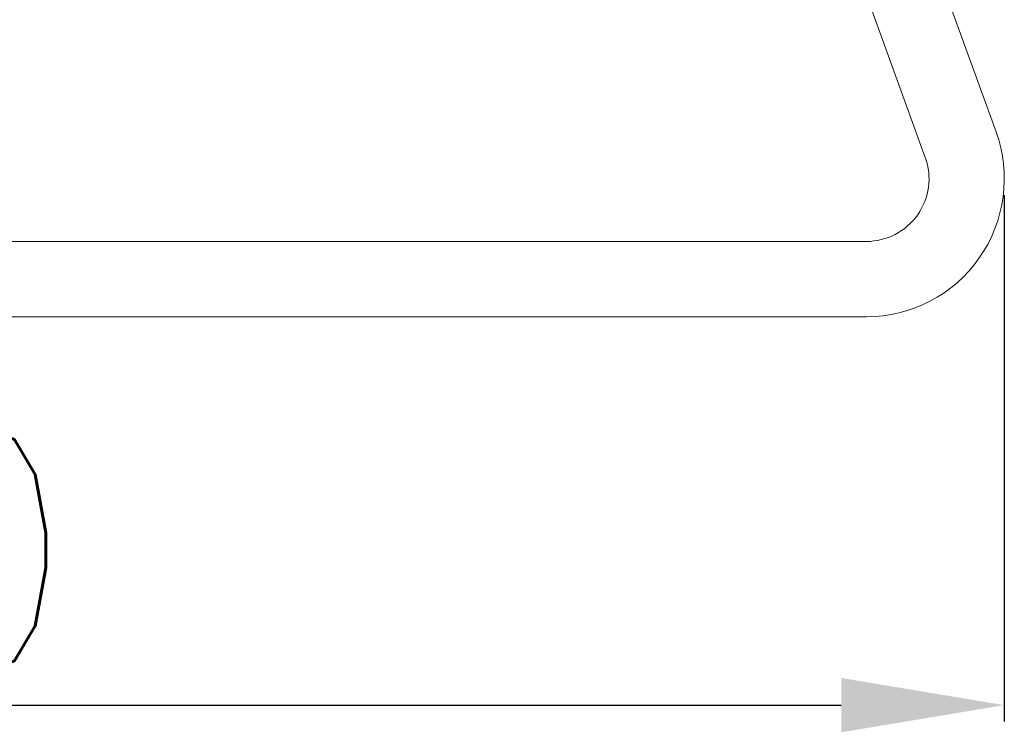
# Model space of a CAD drawing. Header units: inches. Extents: x 3114 to 4554, y 3227 to 4155.
# Tile 9 of 47: x 3636 to 3715, y 3598 to 3655. Entities that reach past the tile are written whole.
import ezdxf

# ---------------------------------------------------------------- set-up
doc = ezdxf.new("R2010")
doc.units = ezdxf.units.IN
doc.header["$MEASUREMENT"] = 0
doc.styles.add('标题栏英文', font='romans.shx')
doc.dimstyles.new('200', dxfattribs={"dimscale": 1.3, "dimtxt": 15, "dimasz": 10, "dimexe": 1, "dimexo": 1, "dimgap": 2, "dimtad": 1, "dimdec": 0, "dimdsep": 46, "dimtxsty": '标题栏英文', "dimcen": 0, "dimclrd": 251, "dimclre": 251, "dimclrt": 251, "dimadec": 0, "dimazin": 0, "dimtp": 0.002, "dimtm": 0.002, "dimtfac": 1, "dimtdec": 0, "dimtmove": 0, "dimatfit": 3, "dimfxl": 1.25, "dimtzin": 0, "dimlwd": -1, "dimlwe": -1, "dimarcsym": 0})

# ---------------------------------------------------------------- blocks, each defined once
blk = doc.blocks.new('*D364')
at = {"color": 251, "transparency": 16777216}
for p, q in [((3714.867, 3641.255), (3714.867, 3599.282)), ((3470.903, 3627.938), (3470.903, 3599.282)), ((3483.903, 3600.582), (3701.867, 3600.582))]:
    blk.add_line(p, q, dxfattribs=at)
for points in [[(3483.903, 3602.748), (3483.903, 3598.415), (3470.903, 3600.582)], [(3701.867, 3602.748), (3701.867, 3598.415), (3714.867, 3600.582)]]:
    blk.add_solid(points, dxfattribs=at)
at = {"layer": 'Defpoints', "color": 0, "transparency": 16777216}
for p in [(3714.867, 3642.555), (3470.903, 3629.238), (3714.867, 3600.582)]:
    blk.add_point(p, dxfattribs=at)
at = {"color": 251, "lineweight": 18, "transparency": 16777216, "insert": (3573.274, 3612.932), "char_height": 19.5, "attachment_point": 5, "style": '标题栏英文'}
blk.add_mtext('1000%%P100', dxfattribs=at)

msp = doc.modelspace()

# ---------------------------------------------------------------- linework, layer by layer
at = {"lineweight": 18}
for p, q in [((3675.185, 3753.955), (3714.209, 3646.304)), ((3669.544, 3751.91), (3708.568, 3644.259)), ((3703.867, 3637.555), (3572.31, 3637.555)), ((3703.867, 3631.555), (3573.142, 3631.555))]:
    msp.add_line(p, q, dxfattribs=at)
for radius in [11, 5]:
    msp.add_arc((3703.867, 3642.555), radius, 270, 19.92582, dxfattribs=at)

# ---------------------------------------------------------------- dimensions: what is measured, and where the dimension line sits
dim = msp.add_linear_dim(base=(3714.867, 3600.582), p1=(3470.903, 3629.238), p2=(3714.867, 3642.555), text='1000%%P100', dimstyle='200', dxfattribs=at)
dim.commit()
dim.dimension.update_dxf_attribs({"geometry": '*D364', "text_midpoint": (3573.274, 3600.582), "dimtype": 160})

doc.saveas('drawing.dxf')
